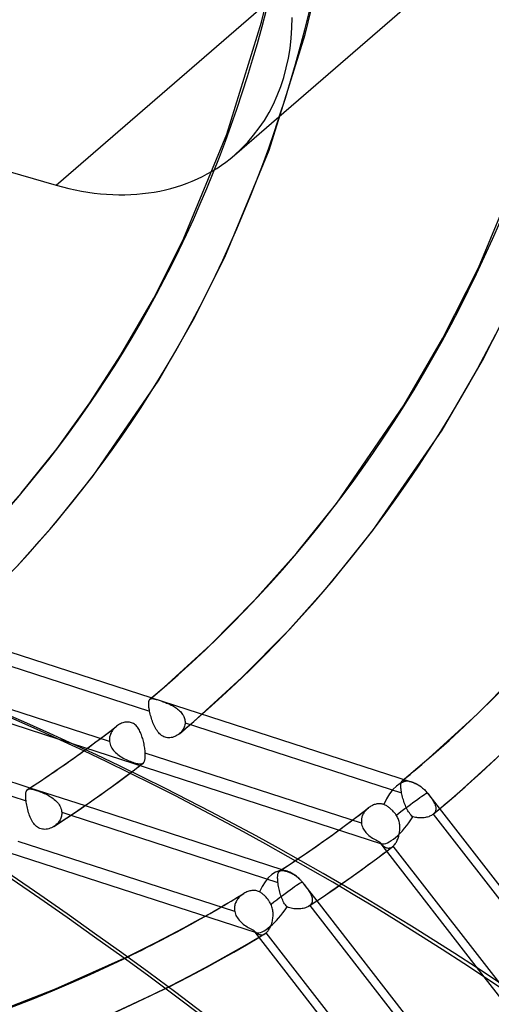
# Model space of a CAD drawing. Header units: millimetres. Extents: x -240 to 234, y -303 to 298.
# Tile 54 of 77: x 76 to 97, y -70 to -26. Entities that reach past the tile are written whole.
import ezdxf

# ---------------------------------------------------------------- set-up
doc = ezdxf.new("R2010")
doc.units = ezdxf.units.MM
doc.layers.add('MAIN-1', color=7, linetype='Continuous')
doc.layers.add('MAIN-2', color=7, linetype='Continuous')

msp = doc.modelspace()

# ---------------------------------------------------------------- linework, layer by layer
at = {"layer": 'MAIN-1'}
for p, q in [((58.691, -52.2), (77.504, -58.298)), ((67.495, -57.626), (76.225, -60.456)), ((66.865, -58.052), (76.05, -61.03)), ((78.179, -59.126), (78.611, -58.815)), ((77.328, -59.721), (77.739, -59.437)), ((77.739, -59.437), (78.179, -59.126)), ((76.929, -59.992), (77.328, -59.721)), ((80.133, -60.198), (80.661, -59.803)), ((76.123, -60.522), (76.527, -60.259)), ((76.527, -60.259), (76.929, -59.992)), ((79.573, -60.606), (80.133, -60.198)), ((76.036, -60.787), (76.037, -60.758)), ((76.037, -60.758), (76.039, -60.731)), ((76.039, -60.731), (76.041, -60.705)), ((76.041, -60.705), (76.044, -60.681)), ((76.044, -60.681), (76.048, -60.658)), ((76.048, -60.658), (76.053, -60.637)), ((76.053, -60.637), (76.058, -60.618)), ((76.058, -60.618), (76.064, -60.6)), ((76.064, -60.6), (76.072, -60.583)), ((76.072, -60.583), (76.079, -60.569)), ((76.079, -60.569), (76.088, -60.555)), ((76.088, -60.555), (76.098, -60.544)), ((76.098, -60.544), (76.1, -60.541)), ((76.1, -60.541), (76.103, -60.538)), ((76.103, -60.538), (76.106, -60.535)), ((76.106, -60.535), (76.109, -60.533)), ((76.109, -60.533), (76.112, -60.53)), ((76.112, -60.53), (76.115, -60.528)), ((78.967, -61.037), (79.573, -60.606)), ((76.036, -60.818), (76.036, -60.787)), ((76.036, -60.85), (76.036, -60.818)), ((76.038, -60.883), (76.036, -60.85)), ((76.04, -60.918), (76.038, -60.883)), ((76.042, -60.954), (76.04, -60.918)), ((76.046, -60.991), (76.042, -60.954)), ((76.05, -61.03), (76.046, -60.991)), ((76.058, -61.091), (76.05, -61.03)), ((76.068, -61.156), (76.058, -61.091)), ((76.08, -61.222), (76.068, -61.156)), ((78.4, -61.429), (78.967, -61.037)), ((76.093, -61.289), (76.08, -61.222)), ((76.108, -61.356), (76.093, -61.289)), ((76.124, -61.424), (76.108, -61.356)), ((76.142, -61.492), (76.124, -61.424)), ((76.162, -61.559), (76.142, -61.492)), ((76.184, -61.626), (76.162, -61.559)), ((76.207, -61.691), (76.184, -61.626)), ((77.846, -61.802), (78.4, -61.429)), ((78.665, -61.247), (87.401, -64.078)), ((76.232, -61.755), (76.207, -61.691)), ((76.26, -61.817), (76.232, -61.755)), ((76.289, -61.876), (76.26, -61.817)), ((76.32, -61.933), (76.289, -61.876)), ((76.353, -61.988), (76.32, -61.933)), ((76.389, -62.039), (76.353, -61.988)), ((76.428, -62.087), (76.389, -62.039)), ((77.288, -62.168), (77.846, -61.802)), ((78.038, -61.674), (87.222, -64.651)), ((72.587, -62.454), (86.256, -66.885)), ((76.469, -62.13), (76.428, -62.087)), ((76.514, -62.17), (76.469, -62.13)), ((76.56, -62.205), (76.514, -62.17)), ((76.61, -62.234), (76.56, -62.205)), ((76.662, -62.259), (76.61, -62.234)), ((76.716, -62.277), (76.662, -62.259)), ((76.773, -62.29), (76.716, -62.277)), ((76.831, -62.297), (76.773, -62.29)), ((76.89, -62.298), (76.831, -62.297)), ((76.949, -62.294), (76.89, -62.298)), ((77.008, -62.285), (76.949, -62.294)), ((77.067, -62.27), (77.008, -62.285)), ((77.124, -62.251), (77.067, -62.27)), ((77.181, -62.227), (77.124, -62.251)), ((77.236, -62.2), (77.181, -62.227)), ((77.288, -62.168), (77.236, -62.2)), ((77.293, -62.165), (77.288, -62.168)), ((77.297, -62.162), (77.293, -62.165)), ((77.301, -62.16), (77.297, -62.162)), ((77.306, -62.157), (77.301, -62.16)), ((77.31, -62.154), (77.306, -62.157)), ((77.314, -62.151), (77.31, -62.154)), ((87.759, -63.842), (87.874, -63.765)), ((87.874, -63.765), (87.989, -63.688)), ((87.226, -64.261), (87.232, -64.241)), ((87.232, -64.241), (87.238, -64.223)), ((87.238, -64.223), (87.245, -64.207)), ((87.245, -64.207), (87.253, -64.192)), ((87.253, -64.192), (87.262, -64.179)), ((87.262, -64.179), (87.272, -64.167)), ((87.272, -64.167), (87.276, -64.163)), ((87.276, -64.163), (87.279, -64.16)), ((87.279, -64.16), (87.283, -64.156)), ((87.283, -64.156), (87.287, -64.153)), ((87.287, -64.153), (87.292, -64.15)), ((87.292, -64.15), (87.296, -64.147)), ((87.296, -64.147), (87.412, -64.071)), ((87.412, -64.071), (87.528, -63.995)), ((87.528, -63.995), (87.643, -63.919)), ((87.643, -63.919), (87.759, -63.842)), ((87.209, -64.41), (87.21, -64.381)), ((87.209, -64.44), (87.209, -64.41)), ((87.209, -64.472), (87.209, -64.44)), ((87.21, -64.505), (87.209, -64.472)), ((87.21, -64.381), (87.212, -64.354)), ((87.212, -64.54), (87.21, -64.505)), ((87.212, -64.354), (87.214, -64.328)), ((87.215, -64.576), (87.212, -64.54)), ((87.214, -64.328), (87.217, -64.304)), ((87.218, -64.613), (87.215, -64.576)), ((87.217, -64.304), (87.221, -64.281)), ((87.222, -64.651), (87.218, -64.613)), ((87.221, -64.281), (87.226, -64.261)), ((87.229, -64.708), (87.222, -64.651)), ((87.238, -64.768), (87.229, -64.708)), ((87.249, -64.829), (87.238, -64.768)), ((87.26, -64.892), (87.249, -64.829)), ((87.274, -64.954), (87.26, -64.892)), ((87.288, -65.017), (87.274, -64.954)), ((87.304, -65.081), (87.288, -65.017)), ((87.322, -65.144), (87.304, -65.081)), ((89.251, -65.267), (89.473, -65.117)), ((89.473, -65.117), (89.694, -64.966)), ((89.694, -64.966), (89.921, -64.808)), ((87.341, -65.206), (87.322, -65.144)), ((87.362, -65.268), (87.341, -65.206)), ((87.384, -65.328), (87.362, -65.268)), ((87.407, -65.388), (87.384, -65.328)), ((87.433, -65.445), (87.407, -65.388)), ((87.46, -65.501), (87.433, -65.445)), ((87.488, -65.554), (87.46, -65.501)), ((87.519, -65.605), (87.488, -65.554)), ((88.582, -65.713), (88.806, -65.566)), ((88.806, -65.566), (89.029, -65.417)), ((88.947, -65.472), (97.335, -76.282)), ((89.029, -65.417), (89.251, -65.267)), ((87.552, -65.653), (87.519, -65.605)), ((87.587, -65.699), (87.552, -65.653)), ((87.625, -65.741), (87.587, -65.699)), ((87.683, -65.763), (87.625, -65.741)), ((87.743, -65.782), (87.683, -65.763)), ((87.803, -65.798), (87.743, -65.782)), ((87.864, -65.81), (87.803, -65.798)), ((87.926, -65.82), (87.864, -65.81)), ((87.989, -65.827), (87.926, -65.82)), ((88.051, -65.831), (87.989, -65.827)), ((88.112, -65.832), (88.051, -65.831)), ((88.173, -65.83), (88.112, -65.832)), ((88.232, -65.826), (88.173, -65.83)), ((88.29, -65.818), (88.232, -65.826)), ((88.346, -65.807), (88.29, -65.818)), ((88.399, -65.794), (88.346, -65.807)), ((88.45, -65.778), (88.399, -65.794)), ((88.497, -65.759), (88.45, -65.778)), ((88.541, -65.738), (88.497, -65.759)), ((88.581, -65.714), (88.541, -65.738)), ((88.632, -65.68), (97.023, -76.494)), ((83.047, -66.673), (83.555, -66.397)), ((83.555, -66.397), (83.994, -66.151)), ((82.453, -66.989), (83.047, -66.673)), ((86.204, -66.868), (95.38, -78.692)), ((81.812, -67.322), (82.453, -66.989)), ((85.826, -67.423), (86.38, -67.095)), ((80.537, -67.959), (81.161, -67.652)), ((81.161, -67.652), (81.812, -67.322)), ((84.705, -68.063), (85.267, -67.745)), ((85.267, -67.745), (85.826, -67.423)), ((84.068, -68.411), (84.705, -68.063)), ((83.255, -68.843), (84.068, -68.411)), ((82.364, -69.303), (83.255, -68.843)), ((96.356, -68.844), (100.984, -74.809))]:
    msp.add_line(p, q, dxfattribs=at)
for centre, major_axis, ratio, start_param, end_param in [((-0.5, -0.433), (139.441, -161.013), 0.75, 0.713724, 3.45689), ((-5.75, -4.98), (-132.567, 153.076), 0.75, -2.427868, -0.857072), ((-50, -43.301), (-132.567, 153.076), 0.75, -3.141592, -0.857072), ((-50, -43.301), (131.913, -152.32), 0.75, 0, 2.284521), ((-44.031, -234.176), (-209.366, -9.004), 0.985418, -2.541143, -2.083814), ((-44.024, -234.346), (209.366, 9.004), 0.985418, 0.60062, 1.057779), ((-1.945, -251.822), (63.688, 199.648), 0.807621, -0.42766, 0), ((-0.5, -0.433), (139.441, -161.013), 0.75, -0.315297, 0.713724), ((19.244, 16.666), (62.922, -72.656), 0.75, -0.105186, -0.062965), ((24.244, 20.996), (69.518, -80.272), 0.75, -0.101986, -0.09118), ((87.113, -65.574), (-0.904, -1.288), 0.328861, 0.100803, 1.671076), ((24.244, 20.996), (69.518, -80.272), 0.75, -0.198146, -0.149714)]:
    msp.add_ellipse(centre, major_axis=major_axis, ratio=ratio, start_param=start_param, end_param=end_param, dxfattribs=at)
at = {"layer": 'MAIN-2'}
for p, q in [((-6.381, -9.517), (77.381, -33.697)), ((85.296, -32.366), (108.326, -12.422)), ((77.381, -33.697), (100.184, -13.949)), ((86.497, -26.457), (87.161, -23.669)), ((88.436, -27.007), (89.132, -24.09)), ((84.949, -31.437), (86.497, -26.457)), ((86.838, -32.139), (88.436, -27.007)), ((83.045, -36.05), (84.949, -31.437)), ((84.871, -36.903), (86.838, -32.139)), ((96.114, -37.369), (98.213, -32.292)), ((81.711, -38.711), (83.045, -36.05)), ((83.468, -39.698), (84.871, -36.903)), ((94.541, -40.495), (96.114, -37.369)), ((96.298, -41.483), (97.94, -38.222)), ((80.26, -41.239), (81.711, -38.711)), ((81.94, -42.354), (83.468, -39.698)), ((92.824, -43.456), (94.541, -40.495)), ((78.884, -43.365), (80.26, -41.239)), ((94.502, -44.574), (96.298, -41.483)), ((79.028, -46.61), (81.94, -42.354)), ((77.424, -45.391), (78.884, -43.365)), ((89.829, -47.813), (92.824, -43.456)), ((91.434, -49.032), (94.502, -44.574)), ((75.839, -47.37), (77.424, -45.391)), ((77.378, -48.67), (79.028, -46.61)), ((74.168, -49.247), (75.839, -47.37)), ((88.057, -50.025), (89.829, -47.813)), ((75.638, -50.625), (77.378, -48.67)), ((89.596, -51.325), (91.434, -49.032)), ((60.014, -49.451), (93.132, -60.186)), ((86.189, -52.123), (88.057, -50.025)), ((87.659, -53.501), (89.596, -51.325)), ((84.23, -54.108), (86.189, -52.123)), ((85.627, -55.56), (87.659, -53.501)), ((71.92, -53.941), (81.53, -57.056)), ((82.173, -55.985), (84.23, -54.108)), ((96.045, -57.193), (98.211, -55)), ((79.752, -58.396), (70.164, -55.289)), ((83.492, -57.508), (85.627, -55.56)), ((81.652, -56.431), (81.756, -56.342)), ((81.756, -56.342), (81.861, -56.253)), ((81.861, -56.253), (81.965, -56.164)), ((81.965, -56.164), (82.069, -56.075)), ((82.069, -56.075), (82.173, -55.985)), ((81.489, -56.716), (81.49, -56.687)), ((81.49, -56.746), (81.489, -56.716)), ((81.49, -56.687), (81.492, -56.661)), ((81.491, -56.779), (81.49, -56.746)), ((81.494, -56.813), (81.491, -56.779)), ((81.492, -56.661), (81.495, -56.636)), ((81.497, -56.85), (81.494, -56.813)), ((81.495, -56.636), (81.499, -56.614)), ((81.499, -56.614), (81.504, -56.593)), ((81.504, -56.593), (81.509, -56.575)), ((81.509, -56.575), (81.517, -56.559)), ((81.517, -56.559), (81.525, -56.544)), ((81.525, -56.544), (81.534, -56.532)), ((81.534, -56.532), (81.544, -56.521)), ((81.544, -56.521), (81.545, -56.521)), ((81.545, -56.521), (81.545, -56.52)), ((81.545, -56.52), (81.546, -56.52)), ((81.545, -56.521), (81.545, -56.521)), ((81.545, -56.521), (81.545, -56.521)), ((81.546, -56.52), (81.56, -56.51)), ((81.546, -56.52), (81.546, -56.52)), ((81.547, -56.519), (81.652, -56.431)), ((81.56, -56.51), (81.575, -56.502)), ((81.575, -56.502), (81.592, -56.497)), ((81.592, -56.497), (81.61, -56.494)), ((81.61, -56.494), (81.63, -56.492)), ((81.63, -56.492), (81.652, -56.493)), ((81.652, -56.493), (81.676, -56.495)), ((81.676, -56.495), (81.702, -56.499)), ((81.702, -56.499), (81.73, -56.505)), ((81.73, -56.505), (81.76, -56.512)), ((81.76, -56.512), (81.792, -56.52)), ((81.792, -56.52), (81.827, -56.53)), ((81.827, -56.53), (81.865, -56.541)), ((81.865, -56.541), (81.905, -56.554)), ((81.905, -56.554), (81.947, -56.567)), ((81.947, -56.567), (81.991, -56.582)), ((81.991, -56.582), (82.037, -56.597)), ((82.037, -56.597), (82.085, -56.614)), ((82.085, -56.614), (82.134, -56.631)), ((82.134, -56.631), (82.184, -56.65)), ((82.184, -56.65), (82.234, -56.669)), ((82.234, -56.669), (82.285, -56.69)), ((82.285, -56.69), (82.336, -56.711)), ((82.336, -56.711), (82.386, -56.733)), ((82.386, -56.733), (82.436, -56.756)), ((82.436, -56.756), (82.486, -56.781)), ((82.486, -56.781), (82.535, -56.806)), ((82.535, -56.806), (82.585, -56.834)), ((81.502, -56.888), (81.497, -56.85)), ((81.507, -56.928), (81.502, -56.888)), ((81.514, -56.969), (81.507, -56.928)), ((81.521, -57.012), (81.514, -56.969)), ((81.53, -57.056), (81.521, -57.012)), ((81.543, -57.117), (81.53, -57.056)), ((81.558, -57.18), (81.543, -57.117)), ((81.574, -57.244), (81.558, -57.18)), ((81.593, -57.308), (81.574, -57.244)), ((82.585, -56.834), (82.633, -56.863)), ((82.633, -56.863), (82.68, -56.893)), ((82.68, -56.893), (82.726, -56.925)), ((82.726, -56.925), (82.771, -56.959)), ((82.771, -56.959), (82.814, -56.994)), ((82.814, -56.994), (82.854, -57.031)), ((82.854, -57.031), (82.893, -57.069)), ((82.893, -57.069), (82.928, -57.109)), ((82.928, -57.109), (82.961, -57.15)), ((82.961, -57.15), (82.991, -57.193)), ((82.991, -57.193), (83.018, -57.236)), ((83.018, -57.236), (83.042, -57.282)), ((93.771, -59.269), (96.045, -57.193)), ((80.102, -57.692), (80.059, -57.724)), ((80.146, -57.662), (80.102, -57.692)), ((80.192, -57.635), (80.146, -57.662)), ((80.239, -57.611), (80.192, -57.635)), ((80.287, -57.589), (80.239, -57.611)), ((80.337, -57.571), (80.287, -57.589)), ((80.387, -57.556), (80.337, -57.571)), ((80.437, -57.545), (80.387, -57.556)), ((80.487, -57.537), (80.437, -57.545)), ((80.538, -57.534), (80.487, -57.537)), ((80.587, -57.534), (80.538, -57.534)), ((80.636, -57.539), (80.587, -57.534)), ((80.684, -57.549), (80.636, -57.539)), ((80.73, -57.563), (80.684, -57.549)), ((80.774, -57.581), (80.73, -57.563)), ((80.816, -57.604), (80.774, -57.581)), ((80.856, -57.63), (80.816, -57.604)), ((80.894, -57.66), (80.856, -57.63)), ((80.929, -57.693), (80.894, -57.66)), ((80.963, -57.73), (80.929, -57.693)), ((81.612, -57.373), (81.593, -57.308)), ((81.633, -57.437), (81.612, -57.373)), ((81.656, -57.502), (81.633, -57.437)), ((81.68, -57.565), (81.656, -57.502)), ((81.706, -57.628), (81.68, -57.565)), ((81.733, -57.689), (81.706, -57.628)), ((81.762, -57.748), (81.733, -57.689)), ((83.042, -57.282), (83.062, -57.328)), ((83.062, -57.328), (83.078, -57.374)), ((83.078, -57.374), (83.09, -57.422)), ((83.092, -57.665), (83.08, -57.714)), ((83.09, -57.422), (83.098, -57.469)), ((83.1, -57.616), (83.092, -57.665)), ((83.098, -57.469), (83.103, -57.518)), ((83.103, -57.566), (83.1, -57.616)), ((83.103, -57.518), (83.103, -57.566)), ((83.103, -57.566), (92.708, -60.68)), ((83.172, -57.783), (83.279, -57.692)), ((83.279, -57.692), (83.385, -57.6)), ((83.385, -57.6), (83.492, -57.508)), ((79.348, -58.269), (79.589, -58.087)), ((79.589, -58.087), (79.829, -57.903)), ((79.777, -58.126), (79.766, -58.164)), ((79.789, -58.089), (79.777, -58.126)), ((79.803, -58.053), (79.789, -58.089)), ((79.82, -58.017), (79.803, -58.053)), ((79.838, -57.982), (79.82, -58.017)), ((79.829, -57.903), (80.067, -57.717)), ((79.858, -57.948), (79.838, -57.982)), ((79.88, -57.915), (79.858, -57.948)), ((79.903, -57.882), (79.88, -57.915)), ((79.928, -57.851), (79.903, -57.882)), ((79.955, -57.821), (79.928, -57.851)), ((79.983, -57.792), (79.955, -57.821)), ((80.012, -57.764), (79.983, -57.792)), ((80.042, -57.738), (80.012, -57.764)), ((80.045, -57.736), (80.042, -57.738)), ((80.048, -57.733), (80.045, -57.736)), ((80.051, -57.731), (80.048, -57.733)), ((80.053, -57.728), (80.051, -57.731)), ((80.056, -57.726), (80.053, -57.728)), ((80.059, -57.724), (80.056, -57.726)), ((80.994, -57.769), (80.963, -57.73)), ((81.023, -57.811), (80.994, -57.769)), ((81.051, -57.854), (81.023, -57.811)), ((81.077, -57.9), (81.051, -57.854)), ((81.101, -57.948), (81.077, -57.9)), ((81.124, -57.997), (81.101, -57.948)), ((81.146, -58.049), (81.124, -57.997)), ((81.167, -58.103), (81.146, -58.049)), ((81.187, -58.158), (81.167, -58.103)), ((81.793, -57.805), (81.762, -57.748)), ((81.825, -57.86), (81.793, -57.805)), ((81.86, -57.913), (81.825, -57.86)), ((81.896, -57.963), (81.86, -57.913)), ((81.934, -58.01), (81.896, -57.963)), ((81.975, -58.053), (81.934, -58.01)), ((82.018, -58.093), (81.975, -58.053)), ((82.064, -58.128), (82.018, -58.093)), ((82.111, -58.159), (82.064, -58.128)), ((82.759, -58.122), (82.708, -58.151)), ((82.807, -58.09), (82.759, -58.122)), ((82.853, -58.054), (82.807, -58.09)), ((82.85, -58.056), (82.958, -57.965)), ((82.854, -58.052), (82.853, -58.053)), ((82.853, -58.053), (82.853, -58.054)), ((82.855, -58.052), (82.854, -58.052)), ((82.856, -58.051), (82.855, -58.052)), ((82.857, -58.05), (82.856, -58.051)), ((82.856, -58.051), (82.856, -58.051)), ((82.895, -58.015), (82.857, -58.05)), ((82.931, -57.977), (82.895, -58.015)), ((82.964, -57.938), (82.931, -57.977)), ((82.958, -57.965), (83.065, -57.874)), ((82.994, -57.896), (82.964, -57.938)), ((83.021, -57.853), (82.994, -57.896)), ((83.044, -57.808), (83.021, -57.853)), ((83.064, -57.761), (83.044, -57.808)), ((83.08, -57.714), (83.064, -57.761)), ((83.065, -57.874), (83.172, -57.783)), ((77.504, -58.298), (91.809, -62.935)), ((78.864, -58.63), (79.107, -58.45)), ((79.107, -58.45), (79.348, -58.269)), ((79.749, -58.279), (79.747, -58.318)), ((79.747, -58.318), (79.749, -58.357)), ((79.752, -58.24), (79.749, -58.279)), ((79.749, -58.357), (79.752, -58.396)), ((79.758, -58.202), (79.752, -58.24)), ((79.752, -58.396), (79.762, -58.456)), ((79.766, -58.164), (79.758, -58.202)), ((79.762, -58.456), (79.777, -58.516)), ((79.777, -58.516), (79.798, -58.575)), ((81.206, -58.214), (81.187, -58.158)), ((81.223, -58.272), (81.206, -58.214)), ((81.24, -58.331), (81.223, -58.272)), ((81.255, -58.391), (81.24, -58.331)), ((81.269, -58.45), (81.255, -58.391)), ((81.282, -58.51), (81.269, -58.45)), ((81.294, -58.57), (81.282, -58.51)), ((81.304, -58.63), (81.294, -58.57)), ((82.161, -58.185), (82.111, -58.159)), ((82.213, -58.205), (82.161, -58.185)), ((82.267, -58.22), (82.213, -58.205)), ((82.322, -58.23), (82.267, -58.22)), ((82.378, -58.234), (82.322, -58.23)), ((82.434, -58.232), (82.378, -58.234)), ((82.491, -58.225), (82.434, -58.232)), ((82.547, -58.214), (82.491, -58.225)), ((82.602, -58.197), (82.547, -58.214)), ((82.656, -58.176), (82.602, -58.197)), ((82.708, -58.151), (82.656, -58.176)), ((78.611, -58.815), (78.864, -58.63)), ((79.798, -58.575), (79.824, -58.632)), ((79.824, -58.632), (79.855, -58.688)), ((79.855, -58.688), (79.891, -58.742)), ((79.891, -58.742), (79.931, -58.794)), ((79.931, -58.794), (79.975, -58.844)), ((79.975, -58.844), (80.022, -58.892)), ((80.022, -58.892), (80.073, -58.938)), ((80.073, -58.938), (80.126, -58.981)), ((80.126, -58.981), (80.182, -59.023)), ((81.313, -58.688), (81.304, -58.63)), ((81.321, -58.746), (81.313, -58.688)), ((81.328, -58.802), (81.321, -58.746)), ((81.333, -58.857), (81.328, -58.802)), ((81.337, -58.91), (81.333, -58.857)), ((81.339, -58.954), (81.337, -58.91)), ((90.924, -62.018), (81.337, -58.91)), ((81.34, -58.995), (81.339, -58.954)), ((81.34, -59.035), (81.34, -58.995)), ((95.091, -60.791), (97.442, -58.645)), ((80.182, -59.023), (80.24, -59.062)), ((80.24, -59.062), (80.299, -59.099)), ((80.299, -59.099), (80.36, -59.134)), ((80.36, -59.134), (80.422, -59.166)), ((80.422, -59.166), (80.485, -59.197)), ((80.485, -59.197), (80.548, -59.226)), ((80.548, -59.226), (80.61, -59.253)), ((80.61, -59.253), (80.672, -59.278)), ((80.672, -59.278), (80.731, -59.301)), ((80.731, -59.301), (80.789, -59.321)), ((80.789, -59.321), (80.845, -59.339)), ((80.845, -59.339), (80.898, -59.355)), ((80.898, -59.355), (80.947, -59.369)), ((80.947, -59.369), (80.993, -59.379)), ((80.993, -59.379), (81.036, -59.387)), ((81.036, -59.387), (81.075, -59.392)), ((81.049, -59.506), (81.146, -59.431)), ((81.075, -59.392), (81.111, -59.394)), ((81.111, -59.394), (81.144, -59.392)), ((81.144, -59.392), (81.174, -59.388)), ((81.146, -59.431), (81.242, -59.356)), ((81.174, -59.388), (81.201, -59.38)), ((81.201, -59.38), (81.225, -59.368)), ((81.225, -59.368), (81.247, -59.353)), ((81.247, -59.353), (81.248, -59.352)), ((81.248, -59.352), (81.249, -59.351)), ((81.249, -59.351), (81.25, -59.35)), ((81.25, -59.35), (81.251, -59.349)), ((81.251, -59.349), (81.252, -59.348)), ((81.252, -59.348), (81.253, -59.347)), ((81.253, -59.347), (81.267, -59.333)), ((81.267, -59.333), (81.279, -59.317)), ((81.279, -59.317), (81.29, -59.298)), ((81.29, -59.298), (81.3, -59.278)), ((81.3, -59.278), (81.309, -59.255)), ((81.309, -59.255), (81.317, -59.23)), ((81.317, -59.23), (81.324, -59.203)), ((81.324, -59.203), (81.329, -59.174)), ((81.329, -59.174), (81.334, -59.142)), ((81.334, -59.142), (81.337, -59.108)), ((81.337, -59.108), (81.339, -59.073)), ((81.339, -59.073), (81.34, -59.035)), ((93.427, -59.564), (93.6, -59.417)), ((93.6, -59.417), (93.771, -59.268)), ((80.661, -59.803), (80.758, -59.729)), ((80.758, -59.729), (80.855, -59.655)), ((80.855, -59.655), (80.952, -59.581)), ((80.952, -59.581), (81.049, -59.506)), ((92.907, -60.003), (93.081, -59.857)), ((93.081, -59.857), (93.254, -59.711)), ((93.254, -59.711), (93.427, -59.564)), ((92.672, -60.344), (92.673, -60.316)), ((92.673, -60.316), (92.675, -60.29)), ((92.675, -60.29), (92.678, -60.266)), ((92.678, -60.266), (92.682, -60.244)), ((92.682, -60.244), (92.687, -60.224)), ((92.687, -60.224), (92.693, -60.205)), ((92.693, -60.205), (92.701, -60.189)), ((92.701, -60.189), (92.709, -60.175)), ((92.709, -60.175), (92.718, -60.162)), ((92.718, -60.162), (92.728, -60.151)), ((92.728, -60.151), (92.729, -60.151)), ((92.729, -60.151), (92.73, -60.15)), ((92.73, -60.15), (92.731, -60.149)), ((92.73, -60.15), (92.73, -60.15)), ((92.731, -60.149), (92.732, -60.149)), ((92.732, -60.148), (92.907, -60.003)), ((92.732, -60.148), (92.745, -60.139)), ((92.732, -60.149), (92.732, -60.148)), ((92.745, -60.139), (92.759, -60.132)), ((92.759, -60.132), (92.775, -60.126)), ((92.775, -60.126), (92.792, -60.123)), ((92.792, -60.123), (92.811, -60.121)), ((92.811, -60.121), (92.831, -60.121)), ((92.831, -60.121), (92.852, -60.122)), ((92.852, -60.122), (92.875, -60.125)), ((92.875, -60.125), (92.9, -60.13)), ((92.9, -60.13), (92.927, -60.135)), ((92.927, -60.135), (92.956, -60.142)), ((92.956, -60.142), (92.986, -60.15)), ((92.986, -60.15), (93.019, -60.159)), ((93.019, -60.159), (93.054, -60.17)), ((93.054, -60.17), (93.091, -60.181)), ((93.091, -60.181), (93.13, -60.194)), ((93.13, -60.194), (93.171, -60.207)), ((93.171, -60.207), (93.213, -60.221)), ((93.213, -60.221), (93.257, -60.238)), ((93.257, -60.238), (93.302, -60.256)), ((93.302, -60.256), (93.347, -60.277)), ((93.347, -60.277), (93.391, -60.299)), ((93.391, -60.299), (93.433, -60.323)), ((93.433, -60.323), (93.474, -60.347)), ((76.115, -60.528), (76.134, -60.516)), ((76.134, -60.516), (76.154, -60.508)), ((76.154, -60.508), (76.178, -60.502)), ((76.178, -60.502), (76.203, -60.5)), ((76.203, -60.5), (76.232, -60.5)), ((76.225, -60.456), (78.665, -61.247)), ((76.232, -60.5), (76.262, -60.503)), ((76.262, -60.503), (76.296, -60.508)), ((76.296, -60.508), (76.333, -60.516)), ((76.333, -60.516), (76.374, -60.526)), ((76.374, -60.526), (76.418, -60.538)), ((76.418, -60.538), (76.465, -60.553)), ((76.465, -60.553), (76.515, -60.569)), ((76.515, -60.569), (76.568, -60.587)), ((76.568, -60.587), (76.623, -60.606)), ((76.623, -60.606), (76.679, -60.628)), ((76.679, -60.628), (76.737, -60.651)), ((76.737, -60.651), (76.796, -60.675)), ((76.796, -60.675), (76.855, -60.701)), ((76.855, -60.701), (76.913, -60.728)), ((76.913, -60.728), (76.971, -60.757)), ((76.971, -60.757), (77.029, -60.787)), ((92.672, -60.375), (92.672, -60.344)), ((92.673, -60.407), (92.672, -60.375)), ((92.675, -60.441), (92.673, -60.407)), ((92.678, -60.477), (92.675, -60.441)), ((92.682, -60.514), (92.678, -60.477)), ((92.687, -60.554), (92.682, -60.514)), ((92.693, -60.594), (92.687, -60.554)), ((92.7, -60.636), (92.693, -60.594)), ((92.708, -60.68), (92.7, -60.636)), ((92.721, -60.739), (92.708, -60.68)), ((92.734, -60.801), (92.721, -60.739)), ((93.474, -60.347), (93.515, -60.374)), ((93.515, -60.374), (93.556, -60.403)), ((93.556, -60.403), (93.597, -60.434)), ((93.597, -60.434), (93.638, -60.467)), ((93.638, -60.467), (93.677, -60.501)), ((93.677, -60.501), (93.714, -60.536)), ((93.714, -60.536), (93.75, -60.571)), ((93.75, -60.571), (93.783, -60.606)), ((93.783, -60.606), (93.816, -60.644)), ((93.816, -60.644), (93.849, -60.684)), ((93.849, -60.684), (93.851, -60.686)), ((93.851, -60.686), (93.852, -60.688)), ((93.852, -60.688), (93.854, -60.691)), ((93.854, -60.691), (93.856, -60.693)), ((93.856, -60.693), (93.858, -60.695)), ((93.858, -60.695), (93.86, -60.698)), ((93.86, -60.698), (93.893, -60.74)), ((93.86, -60.698), (103.321, -72.889)), ((93.893, -60.74), (93.925, -60.782)), ((77.029, -60.787), (77.086, -60.819)), ((77.086, -60.819), (77.142, -60.854)), ((77.142, -60.854), (77.197, -60.89)), ((77.197, -60.89), (77.251, -60.929)), ((77.251, -60.929), (77.303, -60.97)), ((77.303, -60.97), (77.352, -61.013)), ((77.352, -61.013), (77.399, -61.058)), ((77.399, -61.058), (77.443, -61.106)), ((77.443, -61.106), (77.483, -61.155)), ((77.483, -61.155), (77.519, -61.207)), ((91.534, -61.189), (91.495, -61.202)), ((91.573, -61.179), (91.534, -61.189)), ((91.613, -61.171), (91.573, -61.179)), ((91.652, -61.165), (91.613, -61.171)), ((91.692, -61.161), (91.652, -61.165)), ((91.731, -61.16), (91.692, -61.161)), ((91.77, -61.162), (91.731, -61.16)), ((91.808, -61.167), (91.77, -61.162)), ((91.846, -61.174), (91.808, -61.167)), ((91.883, -61.184), (91.846, -61.174)), ((91.918, -61.196), (91.883, -61.184)), ((91.95, -61.21), (91.918, -61.196)), ((92.75, -60.863), (92.734, -60.801)), ((92.767, -60.926), (92.75, -60.863)), ((92.785, -60.989), (92.767, -60.926)), ((92.805, -61.052), (92.785, -60.989)), ((92.826, -61.115), (92.805, -61.052)), ((92.849, -61.177), (92.826, -61.115)), ((92.873, -61.239), (92.849, -61.177)), ((93.925, -60.782), (93.956, -60.823)), ((93.956, -60.823), (93.986, -60.863)), ((93.986, -60.863), (94.015, -60.903)), ((94.015, -60.903), (94.043, -60.942)), ((94.043, -60.942), (94.069, -60.98)), ((94.069, -60.98), (94.094, -61.018)), ((94.094, -61.018), (94.117, -61.056)), ((94.117, -61.056), (94.138, -61.093)), ((94.138, -61.093), (94.157, -61.129)), ((94.157, -61.129), (94.174, -61.165)), ((94.174, -61.165), (94.189, -61.2)), ((94.596, -61.215), (94.761, -61.075)), ((94.761, -61.075), (94.926, -60.934)), ((94.926, -60.934), (95.09, -60.792)), ((77.519, -61.207), (77.55, -61.26)), ((77.55, -61.26), (77.578, -61.315)), ((77.578, -61.315), (77.6, -61.371)), ((77.6, -61.371), (77.617, -61.428)), ((77.617, -61.428), (77.629, -61.485)), ((77.629, -61.485), (77.635, -61.543)), ((77.634, -61.631), (77.629, -61.675)), ((77.636, -61.587), (77.634, -61.631)), ((77.635, -61.543), (77.636, -61.587)), ((77.635, -61.543), (78.038, -61.674)), ((90.731, -61.731), (91.241, -61.341)), ((91.01, -61.606), (90.992, -61.641)), ((91.03, -61.572), (91.01, -61.606)), ((91.052, -61.539), (91.03, -61.572)), ((91.076, -61.507), (91.052, -61.539)), ((91.1, -61.476), (91.076, -61.507)), ((91.127, -61.446), (91.1, -61.476)), ((91.154, -61.417), (91.127, -61.446)), ((91.183, -61.39), (91.154, -61.417)), ((91.213, -61.363), (91.183, -61.39)), ((91.218, -61.36), (91.213, -61.363)), ((91.223, -61.356), (91.218, -61.36)), ((91.227, -61.352), (91.223, -61.356)), ((91.232, -61.349), (91.227, -61.352)), ((91.236, -61.345), (91.232, -61.349)), ((91.241, -61.341), (91.236, -61.345)), ((91.275, -61.316), (91.241, -61.341)), ((91.309, -61.293), (91.275, -61.316)), ((91.345, -61.271), (91.309, -61.293)), ((91.381, -61.251), (91.345, -61.271)), ((91.419, -61.233), (91.381, -61.251)), ((91.457, -61.216), (91.419, -61.233)), ((91.495, -61.202), (91.457, -61.216)), ((91.983, -61.225), (91.95, -61.21)), ((92.016, -61.242), (91.983, -61.225)), ((92.049, -61.261), (92.016, -61.242)), ((92.082, -61.281), (92.049, -61.261)), ((92.114, -61.303), (92.082, -61.281)), ((92.145, -61.325), (92.114, -61.303)), ((92.175, -61.348), (92.145, -61.325)), ((92.205, -61.372), (92.175, -61.348)), ((92.234, -61.398), (92.205, -61.372)), ((92.264, -61.425), (92.234, -61.398)), ((92.294, -61.454), (92.264, -61.425)), ((92.323, -61.484), (92.294, -61.454)), ((92.352, -61.516), (92.323, -61.484)), ((92.38, -61.548), (92.352, -61.516)), ((92.406, -61.581), (92.38, -61.548)), ((92.431, -61.613), (92.406, -61.581)), ((92.455, -61.646), (92.431, -61.613)), ((92.898, -61.299), (92.873, -61.239)), ((92.926, -61.358), (92.898, -61.299)), ((92.955, -61.415), (92.926, -61.358)), ((92.985, -61.47), (92.955, -61.415)), ((93.017, -61.522), (92.985, -61.47)), ((93.051, -61.572), (93.017, -61.522)), ((93.087, -61.62), (93.051, -61.572)), ((93.125, -61.664), (93.087, -61.62)), ((94.098, -61.634), (94.065, -61.658)), ((94.098, -61.634), (94.264, -61.495)), ((94.099, -61.633), (94.098, -61.634)), ((94.1, -61.632), (94.099, -61.633)), ((94.101, -61.631), (94.1, -61.632)), ((94.102, -61.63), (94.101, -61.631)), ((94.104, -61.629), (94.102, -61.63)), ((94.105, -61.627), (94.104, -61.629)), ((94.131, -61.603), (94.105, -61.627)), ((94.105, -61.627), (102.507, -72.455)), ((94.153, -61.577), (94.131, -61.603)), ((94.173, -61.551), (94.153, -61.577)), ((94.19, -61.522), (94.173, -61.551)), ((94.189, -61.2), (94.201, -61.235)), ((94.203, -61.493), (94.19, -61.522)), ((94.201, -61.235), (94.211, -61.269)), ((94.213, -61.464), (94.203, -61.493)), ((94.211, -61.269), (94.218, -61.303)), ((94.22, -61.433), (94.213, -61.464)), ((94.218, -61.303), (94.223, -61.337)), ((94.224, -61.401), (94.22, -61.433)), ((94.223, -61.337), (94.225, -61.369)), ((94.225, -61.369), (94.224, -61.401)), ((94.264, -61.495), (94.43, -61.355)), ((94.43, -61.355), (94.596, -61.215)), ((77.424, -62.059), (77.392, -62.089)), ((77.455, -62.026), (77.424, -62.059)), ((77.484, -61.992), (77.455, -62.026)), ((77.511, -61.957), (77.484, -61.992)), ((77.536, -61.92), (77.511, -61.957)), ((77.558, -61.881), (77.536, -61.92)), ((77.578, -61.842), (77.558, -61.881)), ((77.595, -61.801), (77.578, -61.842)), ((77.609, -61.76), (77.595, -61.801)), ((77.62, -61.718), (77.609, -61.76)), ((77.629, -61.675), (77.62, -61.718)), ((90.218, -62.116), (90.731, -61.731)), ((90.921, -61.901), (90.92, -61.94)), ((90.92, -61.94), (90.921, -61.979)), ((90.925, -61.862), (90.921, -61.901)), ((90.921, -61.979), (90.924, -62.018)), ((90.924, -62.018), (90.933, -62.074)), ((90.931, -61.824), (90.925, -61.862)), ((90.939, -61.786), (90.931, -61.824)), ((90.949, -61.749), (90.939, -61.786)), ((90.962, -61.712), (90.949, -61.749)), ((90.976, -61.676), (90.962, -61.712)), ((90.992, -61.641), (90.976, -61.676)), ((92.478, -61.68), (92.455, -61.646)), ((92.505, -61.722), (92.478, -61.68)), ((92.528, -61.766), (92.505, -61.722)), ((92.549, -61.812), (92.528, -61.766)), ((92.567, -61.859), (92.549, -61.812)), ((92.583, -61.906), (92.567, -61.859)), ((92.596, -61.955), (92.583, -61.906)), ((92.607, -62.004), (92.596, -61.955)), ((92.615, -62.053), (92.607, -62.004)), ((92.621, -62.103), (92.615, -62.053)), ((93.166, -61.706), (93.125, -61.664)), ((93.209, -61.743), (93.166, -61.706)), ((93.263, -61.757), (93.209, -61.743)), ((93.318, -61.769), (93.263, -61.757)), ((93.374, -61.779), (93.318, -61.769)), ((93.431, -61.785), (93.374, -61.779)), ((93.487, -61.79), (93.431, -61.785)), ((93.543, -61.791), (93.487, -61.79)), ((93.599, -61.791), (93.543, -61.791)), ((93.654, -61.788), (93.599, -61.791)), ((93.707, -61.782), (93.654, -61.788)), ((93.76, -61.774), (93.707, -61.782)), ((93.81, -61.764), (93.76, -61.774)), ((93.859, -61.752), (93.81, -61.764)), ((93.906, -61.737), (93.859, -61.752)), ((93.95, -61.72), (93.906, -61.737)), ((93.991, -61.701), (93.95, -61.72)), ((94.03, -61.681), (93.991, -61.701)), ((94.065, -61.658), (94.03, -61.681)), ((77.321, -62.146), (77.314, -62.151)), ((77.329, -62.14), (77.321, -62.146)), ((77.336, -62.135), (77.329, -62.14)), ((77.343, -62.129), (77.336, -62.135)), ((77.35, -62.124), (77.343, -62.129)), ((77.357, -62.118), (77.35, -62.124)), ((77.392, -62.089), (77.357, -62.118)), ((89.091, -62.929), (89.683, -62.507)), ((89.683, -62.507), (90.218, -62.116)), ((90.933, -62.074), (90.947, -62.129)), ((90.947, -62.129), (90.965, -62.185)), ((90.965, -62.185), (90.989, -62.239)), ((90.989, -62.239), (91.016, -62.291)), ((91.016, -62.291), (91.048, -62.342)), ((91.048, -62.342), (91.083, -62.391)), ((91.083, -62.391), (91.122, -62.439)), ((91.122, -62.439), (91.164, -62.485)), ((91.164, -62.485), (91.21, -62.529)), ((92.588, -62.554), (92.599, -62.505)), ((92.599, -62.505), (92.608, -62.455)), ((92.608, -62.455), (92.615, -62.405)), ((92.615, -62.405), (92.621, -62.355)), ((92.625, -62.153), (92.621, -62.103)), ((92.621, -62.355), (92.625, -62.304)), ((92.627, -62.203), (92.625, -62.153)), ((92.625, -62.304), (92.626, -62.254)), ((92.626, -62.254), (92.627, -62.203)), ((85.305, -65.946), (75.7, -62.833)), ((88.526, -63.323), (89.091, -62.929)), ((91.21, -62.529), (91.258, -62.571)), ((91.258, -62.571), (91.308, -62.611)), ((91.308, -62.611), (91.361, -62.649)), ((91.361, -62.649), (91.415, -62.686)), ((91.415, -62.686), (91.47, -62.72)), ((91.47, -62.72), (91.527, -62.753)), ((91.527, -62.753), (91.585, -62.784)), ((91.585, -62.784), (91.643, -62.813)), ((91.643, -62.813), (91.702, -62.841)), ((91.702, -62.841), (91.736, -62.879)), ((91.724, -62.875), (96.356, -68.844)), ((91.736, -62.879), (91.769, -62.916)), ((91.769, -62.916), (91.802, -62.951)), ((92.406, -62.964), (92.43, -62.932)), ((92.43, -62.932), (92.452, -62.898)), ((92.452, -62.898), (92.473, -62.861)), ((92.473, -62.861), (92.494, -62.822)), ((92.494, -62.822), (92.513, -62.781)), ((92.513, -62.781), (92.531, -62.738)), ((92.531, -62.738), (92.547, -62.694)), ((92.547, -62.694), (92.562, -62.649)), ((92.562, -62.649), (92.576, -62.602)), ((92.576, -62.602), (92.588, -62.554)), ((87.989, -63.688), (88.526, -63.323)), ((91.588, -63.608), (91.951, -63.335)), ((91.802, -62.951), (91.836, -62.983)), ((91.836, -62.983), (91.869, -63.012)), ((91.869, -63.012), (91.902, -63.039)), ((91.902, -63.039), (91.936, -63.063)), ((91.936, -63.063), (91.97, -63.083)), ((91.951, -63.335), (92.312, -63.06)), ((91.97, -63.083), (92.004, -63.1)), ((92.004, -63.1), (92.038, -63.113)), ((92.038, -63.113), (92.072, -63.122)), ((92.072, -63.122), (92.107, -63.127)), ((92.107, -63.127), (92.141, -63.127)), ((92.141, -63.127), (92.176, -63.123)), ((92.176, -63.123), (92.21, -63.115)), ((92.21, -63.115), (92.245, -63.101)), ((92.245, -63.101), (92.278, -63.083)), ((92.278, -63.083), (92.312, -63.06)), ((92.312, -63.06), (92.315, -63.058)), ((92.315, -63.058), (92.318, -63.055)), ((92.318, -63.055), (92.322, -63.052)), ((92.322, -63.052), (92.325, -63.05)), ((92.325, -63.05), (92.328, -63.047)), ((92.328, -63.047), (92.331, -63.044)), ((92.331, -63.044), (92.357, -63.02)), ((100.725, -73.861), (92.331, -63.044)), ((92.357, -63.02), (92.382, -62.993)), ((92.382, -62.993), (92.406, -62.964)), ((91.223, -63.878), (91.588, -63.608)), ((87.296, -64.147), (87.31, -64.139)), ((87.31, -64.139), (87.326, -64.132)), ((87.326, -64.132), (87.342, -64.128)), ((87.342, -64.128), (87.361, -64.125)), ((87.361, -64.125), (87.38, -64.123)), ((87.38, -64.123), (87.401, -64.123)), ((87.401, -64.078), (87.579, -64.136)), ((87.401, -64.123), (87.423, -64.125)), ((87.423, -64.125), (87.447, -64.128)), ((87.447, -64.128), (87.472, -64.132)), ((87.472, -64.132), (87.5, -64.138)), ((87.5, -64.138), (87.529, -64.144)), ((87.529, -64.144), (87.559, -64.152)), ((87.559, -64.152), (87.592, -64.162)), ((87.592, -64.162), (87.627, -64.172)), ((87.627, -64.172), (87.663, -64.183)), ((87.663, -64.183), (87.701, -64.196)), ((87.701, -64.196), (87.738, -64.209)), ((87.738, -64.209), (87.776, -64.224)), ((87.776, -64.224), (87.814, -64.242)), ((87.814, -64.242), (87.853, -64.261)), ((90.364, -64.497), (90.822, -64.169)), ((90.822, -64.169), (91.223, -63.878)), ((87.853, -64.261), (87.891, -64.281)), ((87.891, -64.281), (87.928, -64.303)), ((87.928, -64.303), (87.963, -64.326)), ((87.963, -64.326), (87.998, -64.35)), ((87.998, -64.35), (88.033, -64.375)), ((88.033, -64.375), (88.068, -64.402)), ((88.068, -64.402), (88.103, -64.432)), ((88.103, -64.432), (88.137, -64.463)), ((88.137, -64.463), (88.171, -64.495)), ((88.171, -64.495), (88.196, -64.52)), ((88.196, -64.52), (88.22, -64.545)), ((88.22, -64.545), (88.243, -64.57)), ((88.243, -64.57), (88.265, -64.595)), ((88.265, -64.595), (88.286, -64.621)), ((88.286, -64.621), (88.307, -64.647)), ((88.307, -64.647), (88.315, -64.658)), ((88.315, -64.658), (88.324, -64.669)), ((88.324, -64.669), (88.333, -64.68)), ((88.333, -64.68), (88.341, -64.691)), ((88.341, -64.691), (88.35, -64.703)), ((89.921, -64.808), (90.364, -64.497)), ((85.756, -65.119), (85.714, -65.143)), ((85.799, -65.097), (85.756, -65.119)), ((85.843, -65.077), (85.799, -65.097)), ((85.887, -65.06), (85.843, -65.077)), ((85.931, -65.045), (85.887, -65.06)), ((85.975, -65.033), (85.931, -65.045)), ((86.02, -65.023), (85.975, -65.033)), ((86.064, -65.016), (86.02, -65.023)), ((86.108, -65.012), (86.064, -65.016)), ((86.152, -65.011), (86.108, -65.012)), ((86.196, -65.012), (86.152, -65.011)), ((86.239, -65.017), (86.196, -65.012)), ((86.281, -65.026), (86.239, -65.017)), ((86.321, -65.037), (86.281, -65.026)), ((86.36, -65.052), (86.321, -65.037)), ((86.397, -65.07), (86.36, -65.052)), ((86.429, -65.088), (86.397, -65.07)), ((86.462, -65.108), (86.429, -65.088)), ((86.494, -65.129), (86.462, -65.108)), ((86.525, -65.152), (86.494, -65.129)), ((88.35, -64.703), (88.359, -64.714)), ((88.358, -64.712), (88.947, -65.472)), ((88.359, -64.714), (88.394, -64.759)), ((88.394, -64.759), (88.428, -64.804)), ((88.428, -64.804), (88.462, -64.848)), ((88.462, -64.848), (88.494, -64.891)), ((88.494, -64.891), (88.525, -64.934)), ((88.525, -64.934), (88.555, -64.976)), ((88.555, -64.976), (88.584, -65.018)), ((88.584, -65.018), (88.611, -65.06)), ((88.611, -65.06), (88.636, -65.101)), ((88.636, -65.101), (88.659, -65.142)), ((84.858, -65.654), (85.145, -65.485)), ((85.145, -65.485), (85.43, -65.315)), ((85.346, -65.555), (85.331, -65.597)), ((85.365, -65.515), (85.346, -65.555)), ((85.385, -65.476), (85.365, -65.515)), ((85.408, -65.437), (85.385, -65.476)), ((85.434, -65.4), (85.408, -65.437)), ((85.43, -65.315), (85.714, -65.143)), ((85.461, -65.364), (85.434, -65.4)), ((85.49, -65.33), (85.461, -65.364)), ((85.521, -65.296), (85.49, -65.33)), ((85.553, -65.265), (85.521, -65.296)), ((85.587, -65.235), (85.553, -65.265)), ((85.622, -65.206), (85.587, -65.235)), ((85.637, -65.195), (85.622, -65.206)), ((85.652, -65.184), (85.637, -65.195)), ((85.667, -65.173), (85.652, -65.184)), ((85.683, -65.163), (85.667, -65.173)), ((85.698, -65.153), (85.683, -65.163)), ((85.714, -65.143), (85.698, -65.153)), ((86.556, -65.176), (86.525, -65.152)), ((86.585, -65.201), (86.556, -65.176)), ((86.614, -65.227), (86.585, -65.201)), ((86.642, -65.254), (86.614, -65.227)), ((86.671, -65.284), (86.642, -65.254)), ((86.7, -65.315), (86.671, -65.284)), ((86.728, -65.348), (86.7, -65.315)), ((86.755, -65.382), (86.728, -65.348)), ((86.781, -65.417), (86.755, -65.382)), ((86.806, -65.452), (86.781, -65.417)), ((86.83, -65.487), (86.806, -65.452)), ((86.852, -65.522), (86.83, -65.487)), ((86.874, -65.559), (86.852, -65.522)), ((86.895, -65.598), (86.874, -65.559)), ((88.659, -65.142), (88.68, -65.183)), ((88.68, -65.183), (88.699, -65.223)), ((88.699, -65.223), (88.714, -65.263)), ((88.72, -65.557), (88.704, -65.59)), ((88.714, -65.263), (88.727, -65.302)), ((88.733, -65.524), (88.72, -65.557)), ((88.727, -65.302), (88.737, -65.341)), ((88.741, -65.489), (88.733, -65.524)), ((88.737, -65.341), (88.743, -65.379)), ((88.746, -65.453), (88.741, -65.489)), ((88.743, -65.379), (88.746, -65.416)), ((88.746, -65.416), (88.746, -65.453)), ((83.994, -66.151), (84.283, -65.987)), ((84.283, -65.987), (84.571, -65.821)), ((84.571, -65.821), (84.858, -65.654)), ((85.294, -65.769), (85.293, -65.814)), ((85.293, -65.814), (85.294, -65.858)), ((85.299, -65.725), (85.294, -65.769)), ((85.294, -65.858), (85.298, -65.902)), ((85.298, -65.902), (85.305, -65.946)), ((85.307, -65.682), (85.299, -65.725)), ((85.305, -65.946), (85.319, -66.004)), ((85.317, -65.639), (85.307, -65.682)), ((85.331, -65.597), (85.317, -65.639)), ((85.319, -66.004), (85.338, -66.062)), ((86.915, -65.637), (86.895, -65.598)), ((86.937, -65.686), (86.915, -65.637)), ((86.956, -65.735), (86.937, -65.686)), ((86.972, -65.785), (86.956, -65.735)), ((86.985, -65.836), (86.972, -65.785)), ((86.995, -65.888), (86.985, -65.836)), ((87.002, -65.941), (86.995, -65.888)), ((87.007, -65.993), (87.002, -65.941)), ((87.009, -66.046), (87.007, -65.993)), ((88.59, -65.708), (88.581, -65.714)), ((88.598, -65.702), (88.59, -65.708)), ((88.606, -65.696), (88.598, -65.702)), ((88.614, -65.69), (88.606, -65.696)), ((88.622, -65.684), (88.614, -65.69)), ((88.63, -65.677), (88.622, -65.684)), ((88.658, -65.65), (88.63, -65.677)), ((88.63, -65.677), (88.632, -65.68)), ((88.683, -65.62), (88.658, -65.65)), ((88.704, -65.59), (88.683, -65.62)), ((85.338, -66.062), (85.361, -66.118)), ((85.361, -66.118), (85.389, -66.173)), ((85.389, -66.173), (85.422, -66.226)), ((85.422, -66.226), (85.458, -66.278)), ((85.458, -66.278), (85.498, -66.327)), ((85.498, -66.327), (85.541, -66.375)), ((85.541, -66.375), (85.587, -66.421)), ((85.587, -66.421), (85.635, -66.465)), ((86.949, -66.468), (86.963, -66.417)), ((86.963, -66.417), (86.976, -66.366)), ((86.976, -66.366), (86.986, -66.313)), ((86.986, -66.313), (86.995, -66.26)), ((86.995, -66.26), (87.002, -66.207)), ((87.002, -66.207), (87.006, -66.153)), ((87.006, -66.153), (87.009, -66.1)), ((87.009, -66.1), (87.009, -66.046)), ((85.635, -66.465), (85.686, -66.507)), ((85.686, -66.507), (85.739, -66.546)), ((85.739, -66.546), (85.794, -66.584)), ((85.794, -66.584), (85.85, -66.62)), ((85.85, -66.62), (85.907, -66.654)), ((85.907, -66.654), (85.965, -66.686)), ((85.965, -66.686), (86.024, -66.716)), ((86.024, -66.716), (86.082, -66.744)), ((86.082, -66.744), (86.14, -66.771)), ((86.14, -66.771), (86.172, -66.804)), ((86.171, -66.825), (86.204, -66.868)), ((86.172, -66.804), (86.204, -66.835)), ((86.204, -66.835), (86.235, -66.863)), ((86.235, -66.863), (86.266, -66.889)), ((86.701, -66.894), (86.729, -66.868)), ((86.729, -66.868), (86.756, -66.839)), ((86.756, -66.839), (86.781, -66.808)), ((86.781, -66.808), (86.806, -66.773)), ((86.806, -66.773), (86.831, -66.736)), ((86.831, -66.736), (86.854, -66.697)), ((86.854, -66.697), (86.875, -66.655)), ((86.875, -66.655), (86.896, -66.61)), ((86.896, -66.61), (86.915, -66.565)), ((86.915, -66.565), (86.933, -66.517)), ((86.933, -66.517), (86.949, -66.468)), ((86.266, -66.889), (86.297, -66.912)), ((86.297, -66.912), (86.328, -66.931)), ((86.328, -66.931), (86.359, -66.948)), ((86.359, -66.948), (86.391, -66.961)), ((86.38, -67.095), (86.424, -67.068)), ((86.391, -66.961), (86.422, -66.971)), ((86.422, -66.971), (86.454, -66.978)), ((86.424, -67.068), (86.468, -67.042)), ((86.454, -66.978), (86.485, -66.981)), ((86.468, -67.042), (86.512, -67.015)), ((86.485, -66.981), (86.517, -66.979)), ((86.512, -67.015), (86.556, -66.989)), ((86.517, -66.979), (86.549, -66.975)), ((86.549, -66.975), (86.581, -66.966)), ((86.556, -66.989), (86.6, -66.962)), ((86.581, -66.966), (86.612, -66.953)), ((86.6, -66.962), (86.644, -66.936)), ((86.612, -66.953), (86.644, -66.936)), ((86.644, -66.936), (86.653, -66.93)), ((86.653, -66.93), (86.663, -66.923)), ((86.663, -66.923), (86.673, -66.917)), ((86.673, -66.917), (86.682, -66.909)), ((86.682, -66.909), (86.692, -66.902)), ((86.692, -66.902), (86.701, -66.894)), ((95.104, -77.722), (86.701, -66.894)), ((77.361, -69.386), (80.537, -67.959)), ((74.051, -70.659), (77.361, -69.386)), ((79.182, -70.8), (82.364, -69.303))]:
    msp.add_line(p, q, dxfattribs=at)
for centre, start, end in [((92.666, -61.624), 53.8905, 72.0438), ((92.666, -61.624), 37.8111, 38.4759), ((87.113, -65.574), 45.579, 72.0417)]:
    msp.add_arc(centre, 1.511, start, end, dxfattribs=at)
for centre, major_axis, ratio, start_param, end_param in [((0, 0), (-138.787, 160.257), 0.75, -2.427868, 0.713724), ((-5.25, -4.547), (-131.913, 152.32), 0.75, -2.427868, -0.857072), ((25, 21.651), (40.898, -47.225), 0.75, -0.857072, 2.284521), ((0, 0), (-138.787, 160.257), 0.75, 0.713724, 3.855317), ((-0.5, -0.433), (139.441, -161.013), 0.75, -2.427868, -0.315297), ((24.5, 21.218), (41.553, -47.981), 0.75, -0.857072, 0.713724), ((24.244, 20.996), (69.518, -80.272), 0.75, -0.017007, 0.713724), ((24.244, 20.996), (-70.837, 81.796), 0.75, 3.125814, 3.855317), ((19.244, 16.666), (62.922, -72.656), 0.75, -0.011348, 0.713724), ((19.244, 16.666), (-64.241, 74.18), 0.75, 3.130363, 3.855317), ((14.244, 12.336), (56.327, -65.041), 0.75, 0.000066, 0.713724), ((14.244, 12.336), (-57.646, 66.564), 0.75, -3.141526, -2.427868), ((9.244, 8.006), (-51.05, 58.948), 0.75, -3.137002, -2.427868), ((77.381, -23.227), (-7.915, 9.139), 0.75, -3.141514, -2.427868), ((24.244, 20.996), (69.518, -80.272), 0.75, -1.587803, -0.198146), ((24.244, 20.996), (-70.837, 81.796), 0.75, 1.555018, 3.014024), ((77.381, -23.227), (-7.915, 9.139), 0.75, 2.284521, 3.141672), ((24.244, 20.996), (79.807, -92.153), 0.75, -1.592863, -0.137336), ((24.244, 20.996), (-81.126, 93.677), 0.75, 1.547922, 3.021119), ((24.244, 20.996), (90.096, -104.034), 0.75, -1.598532, -0.115612), ((24.244, 20.996), (-91.416, 105.558), 0.75, 1.542426, 3.026615), ((24.244, 20.996), (-101.705, 117.438), 0.75, 1.538043, 3.030999), ((-1.383, -252.001), (63.688, 199.648), 0.807621, -0.42766, 0), ((19.244, 16.666), (62.922, -72.656), 0.75, -0.062965, -0.038161), ((24.244, 20.996), (-111.994, 129.319), 0.75, 1.534466, 3.034576), ((19.244, 16.666), (-64.241, 74.18), 0.75, 3.037499, 3.102339), ((92.666, -61.624), (0.466, 1.438), 0.561964, -0.00002, 1.453904), ((92.666, -61.624), (0.466, 1.438), 0.561964, -0.003561, -0.00002), ((92.666, -61.624), (0.466, 1.438), 0.561964, -0.103595, -0.003561), ((92.666, -61.624), (1.194, 0.926), 0.047367, 0.000012, 0.849337), ((92.666, -61.624), (1.194, 0.926), 0.047367, -0.001637, 0.000012), ((92.666, -61.624), (1.194, 0.926), 0.047367, 0.849337, 1.691695), ((24.244, 20.996), (69.518, -80.272), 0.75, -0.09118, -0.041361), ((92.666, -61.624), (-0.904, -1.288), 0.328861, 0.099124, 1.707724), ((92.666, -61.624), (-0.904, -1.288), 0.328861, -0.174238, -0.103652), ((92.666, -61.624), (-0.904, -1.288), 0.328861, -0.103652, 0.099124), ((24.244, 20.996), (-70.837, 81.796), 0.75, 3.041982, 3.097855), ((87.113, -65.574), (0.466, 1.438), 0.561964, -0.000117, 1.398595), ((87.113, -65.574), (0.466, 1.438), 0.561964, -0.00392, -0.000117), ((87.113, -65.574), (0.466, 1.438), 0.561964, -0.158904, -0.00392), ((87.113, -65.574), (1.194, 0.926), 0.047367, 0.006979, 0.849337), ((24.244, 20.996), (-122.283, 141.2), 0.75, 1.531491, 3.037551), ((87.113, -65.574), (1.194, 0.926), 0.047367, 0.849337, 1.700311), ((24.244, 20.996), (69.518, -80.272), 0.75, -0.149714, -0.126341), ((87.113, -65.574), (-0.904, -1.288), 0.328861, -0.210887, -0.104686), ((87.113, -65.574), (-0.904, -1.288), 0.328861, -0.104686, 0.100803)]:
    msp.add_ellipse(centre, major_axis=major_axis, ratio=ratio, start_param=start_param, end_param=end_param, dxfattribs=at)

doc.saveas('drawing.dxf')
